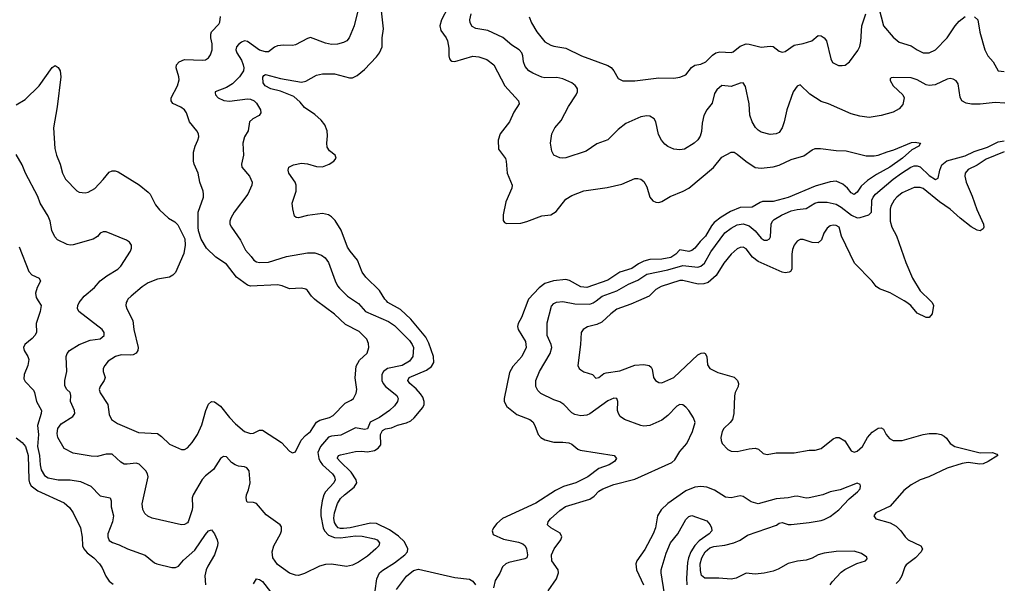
# Model space of a CAD drawing. Header units: inches. Extents: x 1694797 to 1849917, y 907313 to 1017959.
# Tile 230 of 256: x 1782953 to 1789510, y 938121 to 941870. Entities that reach past the tile are written whole.
import ezdxf

# ---------------------------------------------------------------- set-up
doc = ezdxf.new("R2010")
doc.units = ezdxf.units.IN
doc.header["$MEASUREMENT"] = 0
doc.layers.add('B7983', color=7, linetype='Continuous')
doc.layers.add('B7984', color=7, linetype='Continuous')

msp = doc.modelspace()

# ---------------------------------------------------------------- linework, layer by layer
at = {"layer": 'B7983', "color": 5}
for points, elevation in [([(1783077.5, 940000), (1783096.5, 939970), (1783090.3, 939930), (1783063.1, 939850), (1783066, 939790), (1783054.9, 939770), (1783035.8, 939750), (1782988.2, 939710), (1782978.4, 939690), (1782983.1, 939670), (1783007.6, 939630), (1783013.4, 939610), (1783007.3, 939570), (1782982.8, 939510), (1782981.6, 939481.6), (1782990, 939463.1), (1783045.3, 939405.3), (1783052.8, 939390), (1783065.5, 939330), (1783097.8, 939270), (1783096.3, 939250), (1783071.5, 939170), (1783079.5, 939110), (1783072.8, 939030), (1783085, 938970), (1783088.8, 938908.8), (1783095.7, 938875.7), (1783118.3, 938838.4), (1783143.2, 938823.2), (1783210, 938808.7), (1783290, 938809.3), (1783358.6, 938798.6), (1783426.2, 938766.2), (1783490, 938703), (1783554.8, 938690), (1783563, 938670), (1783562.8, 938630), (1783577.1, 938570), (1783571.7, 938530), (1783540.7, 938450), (1783539.6, 938430), (1783550, 938405.3), (1783571.2, 938391.2), (1783616.6, 938376.6), (1783670.2, 938350.2), (1783790, 938307.9), (1783850, 938257.6), (1783866.8, 938250), (1783966.2, 938226.2), (1783990, 938224.9), (1784010, 938235.2), (1784044.6, 938275.4), (1784119.6, 938340.4), (1784190, 938446), (1784210, 938470.6), (1784230, 938477.3), (1784250, 938450.8), (1784267.8, 938410), (1784272.6, 938390), (1784270.9, 938370), (1784250.1, 938310), (1784205.8, 938234.3), (1784196.1, 938210), (1784187.1, 938170), (1784191.3, 938111.3)], 740), ([(1785183.5, 940000), (1785210, 939983.1), (1785257.2, 939930), (1785410, 939862.5), (1785450, 939835), (1785550, 939737), (1785567.9, 939710), (1785574.9, 939690), (1785570.5, 939630), (1785550, 939597.6), (1785499.6, 939570), (1785403.5, 939550), (1785375.2, 939530), (1785363.9, 939510), (1785364.2, 939470), (1785374.1, 939450), (1785390.4, 939430.3), (1785465.3, 939370), (1785470, 939359.5), (1785473.2, 939350), (1785468.7, 939330), (1785450, 939300.9), (1785415.1, 939270), (1785350, 939223.5), (1785288, 939192), (1785270, 939149.1), (1785250, 939144.3), (1785190, 939155.8), (1785092.8, 939107.2), (1785030, 939099.8), (1785010, 939093.4), (1784956.8, 939030), (1784939.6, 938990), (1784945.3, 938950), (1784955.3, 938930), (1784970.6, 938910), (1785036.5, 938850), (1785049, 938830), (1785054, 938810), (1785044.8, 938790), (1784990, 938729.3), (1784979.4, 938710), (1784968.4, 938670), (1784959.2, 938610), (1784959.7, 938570), (1784973.5, 938490), (1784982.9, 938470), (1785010, 938441.6), (1785050, 938425.1), (1785090, 938423.7), (1785190, 938436.1), (1785235, 938435), (1785317.1, 938417.2), (1785333.6, 938410), (1785349.7, 938390), (1785344, 938370), (1785324.4, 938350), (1785270, 938301.8), (1785210, 938261.2), (1785170, 938240.7), (1785130, 938233.4), (1785030, 938248.1), (1784990, 938245.6), (1784950, 938233.8), (1784850, 938184.9), (1784810, 938172.6), (1784790, 938173.8), (1784750, 938189.1), (1784670, 938245.8), (1784639.2, 938290), (1784634.3, 938330), (1784646.4, 938370), (1784689.1, 938450), (1784696, 938470), (1784696.3, 938496.3), (1784688.4, 938510), (1784595.2, 938575.2), (1784530, 938650.6), (1784510, 938659.1), (1784470, 938661), (1784465.5, 938665.5), (1784460.5, 938690), (1784463.1, 938710), (1784476.5, 938743.5), (1784487.4, 938790), (1784481, 938870), (1784466, 938890), (1784450, 938896), (1784410, 938899.4), (1784387.8, 938907.8), (1784364.8, 938924.8), (1784330, 938961.3), (1784310, 938964.4), (1784290, 938950.4), (1784242.9, 938877.1), (1784190, 938835.2), (1784169.4, 938810.6), (1784108.2, 938710), (1784102.4, 938690), (1784104.9, 938630), (1784101.3, 938610), (1784075.4, 938530), (1784070, 938522.4), (1784050, 938512.2), (1784030, 938510.4), (1783834.7, 938554.7), (1783806.9, 938566.9), (1783785.8, 938585.8), (1783772.8, 938612.7), (1783769.1, 938650), (1783808.4, 938830), (1783803.9, 938850), (1783792.6, 938870), (1783750, 938913.1), (1783730, 938920.8), (1783670, 938912.3), (1783650, 938913.6), (1783626.2, 938926.2), (1783570, 938979.5), (1783530, 938980.2), (1783470, 938963.6), (1783430, 938965.8), (1783310, 938985.8), (1783250, 939017.8), (1783207.1, 939090), (1783203.1, 939116.9), (1783208.2, 939150), (1783230, 939181.1), (1783307, 939230), (1783320.3, 939250), (1783318.6, 939270), (1783290.8, 939330), (1783294.4, 939370), (1783290.2, 939390), (1783266.3, 939410), (1783253.7, 939433.7), (1783254, 939470), (1783266.7, 939530), (1783262.6, 939630), (1783268.9, 939650), (1783285.7, 939670), (1783350, 939709.8), (1783422.4, 939737.6), (1783490, 939747.4), (1783515.8, 939770), (1783515.6, 939790), (1783502.8, 939810), (1783347, 939930), (1783338.7, 939950), (1783340.3, 939970), (1783348.8, 939990), (1783357.4, 940000)], 760), ([(1783668.9, 940000), (1783663.1, 939990), (1783660.3, 939970), (1783666.8, 939946.8), (1783707.6, 939870), (1783713.6, 939810), (1783742, 939690), (1783740.9, 939670), (1783729.2, 939650.8), (1783710, 939641.8), (1783690, 939638), (1783630, 939641.5), (1783592.4, 939630), (1783542.5, 939597.5), (1783519.5, 939570), (1783510.3, 939550), (1783508.5, 939530), (1783522.4, 939490), (1783515.2, 939470), (1783488.6, 939430), (1783483.2, 939410), (1783490, 939387.7), (1783540.3, 939310), (1783550, 939244.7), (1783563.8, 939210), (1783604.6, 939184.6), (1783745.1, 939125.1), (1783870, 939116.5), (1783897.7, 939097.7), (1783950, 939047.4), (1784030, 939010.4), (1784050, 939010.4), (1784070, 939022.4), (1784102.7, 939057.3), (1784136.8, 939110), (1784165.5, 939174.5), (1784192, 939270), (1784210, 939313), (1784230, 939330.4), (1784250, 939328.4), (1784290, 939299.5), (1784350, 939222.7), (1784390, 939181.1), (1784450, 939130.4), (1784490, 939116.5), (1784510, 939119.5), (1784550, 939140.3), (1784570, 939138.9), (1784697.6, 939057.6), (1784750, 938999.3), (1784770, 938987.7), (1784790, 938996.3), (1784827.1, 939072.8), (1784855.9, 939104.1), (1784890, 939130.2), (1784930, 939193.4), (1784953.1, 939206.9), (1785016.6, 939223.4), (1785041.9, 939238.1), (1785121.3, 939318.7), (1785161.7, 939338.3), (1785176.2, 939350), (1785193.2, 939386.8), (1785198, 939410), (1785187.6, 939487.6), (1785194.3, 939565.7), (1785215.7, 939604.3), (1785267.3, 939652.7), (1785278.2, 939690), (1785276.6, 939716.6), (1785264, 939744), (1785214.9, 939794.9), (1785122, 939842), (1785050.3, 939910.3), (1784929.9, 940000)], 780), ([(1785321.4, 938070), (1785331.2, 938150), (1785349.5, 938190.5), (1785370.9, 938209.1), (1785450, 938256.3), (1785518.7, 938310), (1785535.8, 938330), (1785537, 938350), (1785515.6, 938395.6), (1785474.9, 938434.9), (1785415.5, 938475.5), (1785330, 938518.7), (1785290, 938521.5), (1785153, 938490), (1785110, 938484.4), (1785090, 938484.3), (1785073.5, 938490), (1785062.1, 938502.1), (1785050, 938525.1), (1785046.2, 938553.8), (1785050, 938590.5), (1785068.7, 938651.3), (1785090, 938684.2), (1785115.4, 938710), (1785180.4, 938759.6), (1785198, 938790), (1785193.5, 938810), (1785160.8, 938860.8), (1785086.6, 938930), (1785069.1, 938950), (1785070, 938954.8), (1785076.9, 938970), (1785090, 938975.8), (1785190, 938998.5), (1785230, 939000.9), (1785270, 938995.3), (1785316.3, 939003.7), (1785341.2, 939018.8), (1785358.1, 939041.9), (1785357, 939110), (1785370, 939136.6), (1785390, 939148), (1785430, 939155.9), (1785470, 939173.6), (1785530, 939188.7), (1785557.9, 939202.1), (1785579.2, 939220.8), (1785637.1, 939290), (1785646.6, 939310), (1785647.5, 939330), (1785638.2, 939358.2), (1785621.6, 939381.6), (1785593.9, 939413.9), (1785550.8, 939450), (1785537.7, 939470), (1785546, 939490), (1785662, 939538), (1785696.4, 939563.6), (1785711.6, 939590), (1785709.9, 939630), (1785678.3, 939718.3), (1785657.4, 939757.4), (1785558.1, 939878.1), (1785490, 939941.8), (1785404.5, 939990), (1785395.2, 940000)], 740), ([(1786336.8, 940000), (1786295.9, 939890), (1786273.8, 939850), (1786269.1, 939830), (1786272.4, 939810), (1786322.6, 939730), (1786326, 939690), (1786296.9, 939630), (1786238, 939562), (1786216.1, 939523.9), (1786178.4, 939350), (1786179.1, 939330), (1786197.7, 939297.7), (1786263.2, 939243.2), (1786350, 939210.2), (1786370, 939194.9), (1786384, 939170), (1786406.3, 939110), (1786423.1, 939090), (1786450, 939074.3), (1786510, 939060.7), (1786570, 939060.7), (1786610, 939054.9), (1786630, 939046.7), (1786670, 939013.4), (1786685.7, 939005.7), (1786911.5, 938971.5), (1786926.8, 938950), (1786913.4, 938930), (1786879.1, 938910), (1786810, 938885.2), (1786736.9, 938830), (1786656.5, 938790), (1786575, 938765), (1786521.4, 938738.6), (1786390, 938654.1), (1786167.3, 938552.7), (1786130, 938518.7), (1786107.8, 938490), (1786100.2, 938470), (1786105.5, 938445.5), (1786174.6, 938414.6), (1786275, 938395), (1786304.2, 938384.2), (1786319.3, 938370), (1786329.3, 938350), (1786335.1, 938310), (1786330.1, 938289.9), (1786317.5, 938282.5), (1786210, 938258.5), (1786190, 938249.8), (1786169.1, 938230.9), (1786150, 938187.6), (1786120, 938140), (1786108.6, 938090)], 740), ([(1786473, 938070), (1786527.2, 938150), (1786541.7, 938190), (1786539.5, 938210), (1786496, 938270), (1786494.4, 938310), (1786513, 938350), (1786556.9, 938410), (1786564.4, 938430), (1786553.4, 938453.4), (1786490.7, 938490), (1786467.3, 938510), (1786473, 938530), (1786488.5, 938550), (1786550, 938604.8), (1786588.8, 938631.2), (1786750, 938681), (1786778.6, 938701.4), (1786810, 938734), (1786837.1, 938750), (1786910, 938777.7), (1787050, 938813.3), (1787295.5, 938924.5), (1787316.8, 938943.2), (1787350, 938997.6), (1787394.9, 939050), (1787432.6, 939130), (1787450.3, 939190), (1787440.5, 939220.5), (1787410, 939270.5), (1787390, 939293), (1787368.4, 939308.4), (1787350, 939310.4), (1787330, 939300.3), (1787270, 939237.3), (1787230, 939206.5), (1787150, 939170.3), (1787110, 939167.2), (1787089.6, 939170.4), (1786980.7, 939210), (1786952.2, 939230), (1786940.3, 939250), (1786934.9, 939270), (1786935.6, 939330), (1786930, 939350.3), (1786910, 939352.4), (1786870, 939335), (1786750, 939247.9), (1786730, 939239), (1786690, 939234.6), (1786650, 939244.6), (1786630, 939254.9), (1786576.5, 939310), (1786550, 939327.7), (1786510, 939341.8), (1786424, 939384), (1786403.5, 939403.5), (1786389.3, 939429.3), (1786390.2, 939470), (1786414.4, 939530), (1786486.5, 939650), (1786497.5, 939690), (1786492.9, 939710), (1786465.4, 939770), (1786466.5, 939853.5), (1786495, 939965), (1786510, 939981.7), (1786528.7, 939991.3), (1786570, 939995), (1786650, 939979.2), (1786750, 939978.6), (1786773.2, 939986.8), (1786791.3, 940000)], 760), ([(1787075.1, 940000), (1787022.6, 939977.3), (1786930, 939943.5), (1786890, 939913.8), (1786830, 939857.4), (1786796.8, 939843.2), (1786733.5, 939826.5), (1786705.5, 939810), (1786692.7, 939790), (1786688.8, 939708.8), (1786670.4, 939570), (1786679.1, 939550), (1786690, 939540.5), (1786710, 939528.5), (1786766.8, 939510), (1786790, 939485.5), (1786810, 939490.6), (1786843.3, 939516.7), (1786858.2, 939521.8), (1786950, 939534.5), (1787050, 939570.9), (1787110, 939577.1), (1787144, 939570), (1787158.4, 939558.4), (1787165.4, 939545.4), (1787174.9, 939490), (1787188, 939470), (1787210, 939456.3), (1787230, 939455.5), (1787310, 939490.3), (1787470, 939640.2), (1787491.8, 939651.8), (1787510, 939654.9), (1787518, 939650), (1787528.7, 939630), (1787534.2, 939574.2), (1787549.5, 939549.5), (1787602.4, 939522.4), (1787710, 939491.5), (1787734, 939470), (1787740.3, 939450), (1787737, 939430), (1787717, 939390), (1787712.7, 939367.3), (1787707.8, 939250), (1787699, 939210), (1787685.3, 939190), (1787642.3, 939150), (1787631.5, 939130), (1787623.1, 939090), (1787623.7, 939070), (1787630.4, 939050), (1787668.4, 939010), (1787690, 938999.1), (1787730, 938998.2), (1787810, 939015.9), (1787850, 939019.5), (1787872.9, 939012.9), (1787904.9, 938984.9), (1787930, 938978.7), (1787990, 938988), (1788110, 938989), (1788210, 939006.7), (1788250, 939006.7), (1788290, 939017.6), (1788370, 939081.3), (1788390, 939090.4), (1788410, 939090.4), (1788448.9, 939068.9), (1788490, 939002), (1788510, 938992.7), (1788530, 938999.5), (1788565.1, 939030), (1788598.3, 939090), (1788630, 939127.2), (1788670, 939153.7), (1788690, 939154.9), (1788705.1, 939145.1), (1788723.7, 939110), (1788744.5, 939084.5), (1788770, 939070.3), (1788830, 939071.1), (1788970.2, 939110.2), (1789010, 939116.9), (1789057.7, 939117.7), (1789090, 939110.4), (1789110, 939100.5), (1789126, 939086), (1789148.5, 939050), (1789180.7, 939030), (1789350, 938989), (1789432, 938990), (1789459.9, 938979.9), (1789466.8, 938970), (1789402.4, 938930), (1789370, 938915.8), (1789347.3, 938912.7), (1789270, 938924.1), (1789230, 938918.8), (1789130, 938885.8), (1789008.2, 938830), (1788950, 938809), (1788890, 938775.7), (1788841.2, 938738.8), (1788750, 938633.5), (1788654, 938590), (1788642, 938570), (1788654.8, 938550), (1788750, 938524), (1788790, 938500.9), (1788821.8, 938470), (1788850, 938428.8), (1788869.4, 938409.4), (1788954, 938370), (1788966, 938350), (1788955.3, 938330), (1788919.5, 938290), (1788856.3, 938243.7), (1788847.2, 938230), (1788828.5, 938170), (1788810, 938139.8), (1788790, 938120.2)], 780), ([(1789018.7, 940000), (1789028.9, 939990), (1789039.2, 939970), (1789030, 939914), (1789010, 939889.6), (1788990, 939889.7), (1788930, 939918.2), (1788887.5, 939970), (1788860.2, 939990), (1788842.8, 940000)], 780), ([(1782929.2, 939089.2), (1782970, 939057.8), (1782991.2, 939030), (1783010.9, 938970), (1783014.2, 938810), (1783018.2, 938790), (1783029, 938769), (1783075.2, 938735.2), (1783250, 938656.5), (1783284.8, 938624.8), (1783310.2, 938590), (1783358, 938490), (1783368.4, 938428.4), (1783372, 938370), (1783379.8, 938350), (1783403.3, 938323.3), (1783448, 938290), (1783484, 938250), (1783503.5, 938223.5), (1783527.6, 938167.6), (1783550, 938134.9), (1783575.6, 938115.6)], 720), ([(1788351.2, 938110), (1788363.8, 938130), (1788424.6, 938195.4), (1788446.9, 938213.1), (1788526.9, 938253.1), (1788585.5, 938270), (1788595.8, 938284.2), (1788593.7, 938293.6), (1788558.5, 938318.5), (1788510, 938334), (1788390, 938333.3), (1788310, 938321.3), (1788270, 938310.1), (1788230, 938288.9), (1788190, 938275.3), (1788132.3, 938267.7), (1788070, 938252.9), (1788005, 938215), (1787970, 938202), (1787910, 938187.5), (1787850, 938181.8), (1787790, 938187.7), (1787725, 938155.1), (1787690, 938147.3), (1787610, 938154), (1787515.3, 938155.3), (1787492.8, 938172.8), (1787486.8, 938206.8), (1787485.4, 938250), (1787494.7, 938290), (1787517.6, 938330), (1787550, 938356.7), (1787574.7, 938365.3), (1787650, 938374.5), (1787709.9, 938389.9), (1787751.3, 938408.7), (1787799.8, 938440.2), (1787992.2, 938507.8), (1788010, 938519.7), (1788030, 938525.4), (1788070, 938512.8), (1788090, 938512.5), (1788210, 938525.3), (1788290, 938537.7), (1788310, 938545.2), (1788350, 938565.5), (1788408.9, 938610), (1788477.8, 938682.2), (1788532.7, 938730), (1788550.3, 938750), (1788553.1, 938770), (1788550, 938778.8), (1788530, 938786), (1788417.3, 938742.7), (1788350, 938730.3), (1788301.2, 938710), (1788210.8, 938689.2), (1788190, 938688.1), (1788130, 938699.7), (1788110, 938698.5), (1788070, 938688.8), (1787990, 938682.6), (1787870, 938650.2), (1787823.2, 938663.2), (1787770, 938698), (1787750, 938701.6), (1787690, 938688.9), (1787653.7, 938693.7), (1787580, 938740), (1787530, 938760.9), (1787490, 938765.5), (1787450, 938759.6), (1787390, 938735.5), (1787269.2, 938650.8), (1787224.2, 938610), (1787201.5, 938570), (1787187.2, 938490), (1787170.8, 938450), (1787115.1, 938344.9), (1787061.8, 938270), (1787055.5, 938250), (1787060.7, 938210), (1787107.1, 938110)], 760), ([(1787247.7, 938050), (1787223.9, 938190), (1787224.3, 938210), (1787258.6, 938321.4), (1787287.7, 938390), (1787336.3, 938450), (1787390, 938544.2), (1787410, 938564.7), (1787430, 938572), (1787530, 938535.9), (1787551.4, 938510), (1787560.8, 938490), (1787562.7, 938470), (1787545, 938450), (1787477, 938403), (1787448.7, 938371.2), (1787422.8, 938330), (1787407, 938290), (1787401, 938259), (1787394.5, 938154.5), (1787396.7, 938110)], 740), ([(1785461.5, 938078.5), (1785530, 938168.5), (1785575.2, 938204.8), (1785610, 938215.1), (1785850, 938158.8), (1785948.4, 938148.5), (1785970, 938135.7), (1785988.2, 938110)], 720), ([(1784510, 938117.1), (1784530, 938150.4), (1784550, 938146.4), (1784570, 938132.4), (1784623.7, 938063.7)], 740)]:
    msp.add_lwpolyline(points, dxfattribs=dict(at, elevation=elevation))
at = {"layer": 'B7984', "color": 5}
for points, elevation in [([(1785214.7, 941965.3), (1785180.4, 941830), (1785147.6, 941750), (1785130.9, 941729.1), (1785110, 941718.7), (1785070, 941707.9), (1785030, 941706.3), (1784990, 941714.6), (1784890, 941751.6), (1784870, 941746.3), (1784790, 941702.3), (1784770, 941698.3), (1784710, 941702), (1784670, 941696), (1784650, 941686.7), (1784610, 941657), (1784590, 941656), (1784550, 941667.5), (1784470, 941724.4), (1784450, 941729.1), (1784430, 941720.8), (1784410, 941704.6), (1784398, 941690), (1784393.6, 941670), (1784399, 941650), (1784430, 941600.4), (1784442.6, 941570), (1784447, 941550), (1784444, 941530), (1784416, 941490), (1784370, 941444.2), (1784330, 941419.8), (1784255.6, 941390), (1784255.3, 941384.7), (1784256.8, 941370), (1784275, 941350), (1784311.9, 941331.9), (1784350, 941328.6), (1784470, 941344.5), (1784490, 941342.3), (1784514, 941330), (1784530, 941314), (1784556, 941270), (1784559, 941250), (1784547, 941233), (1784506, 941210), (1784484.5, 941190), (1784474.7, 941130), (1784449.8, 941090.2), (1784439.7, 941050), (1784444.4, 940970), (1784429.7, 940910), (1784433.3, 940890), (1784483.6, 940830), (1784500.7, 940790), (1784499.5, 940770), (1784473.6, 940710), (1784381.4, 940590), (1784358.9, 940550), (1784353, 940530), (1784353.6, 940510), (1784363.6, 940490), (1784423.2, 940403.2), (1784456.7, 940336.6), (1784495.4, 940295.4), (1784512.6, 940270), (1784530, 940258.9), (1784550, 940254), (1784610, 940258.1), (1784730, 940295.8), (1784870, 940319.2), (1784919.5, 940319.5), (1784963.9, 940303.9), (1784987, 940287), (1785010, 940254.5), (1785053.8, 940133.8), (1785070, 940099.6), (1785083.3, 940083.3), (1785136.4, 940030), (1785183.5, 940000)], 760), ([(1785395.2, 940000), (1785385.8, 940010), (1785348.3, 940068.3), (1785258.3, 940158.3), (1785232.9, 940190), (1785202, 940270), (1785153.5, 940330), (1785137.1, 940357.1), (1785093.6, 940470), (1785053.4, 940533.4), (1785030, 940558.3), (1785010, 940572.4), (1784970, 940581.5), (1784870, 940567.7), (1784810, 940552), (1784794.8, 940554.8), (1784784.2, 940564.2), (1784771.8, 940611.8), (1784767.6, 940650), (1784793.6, 940730), (1784795, 940770), (1784786.9, 940790), (1784746, 940850), (1784742, 940870), (1784745.2, 940890), (1784776.1, 940903.9), (1784830, 940915), (1784870, 940912), (1784930, 940894.4), (1784970, 940892.6), (1785014.5, 940910), (1785046, 940930), (1785060.9, 940950), (1785053.2, 940970), (1785017, 940997), (1785001.6, 941021.6), (1784998, 941050), (1785002.4, 941097.6), (1784999.8, 941130), (1784984.4, 941170), (1784961.6, 941201.6), (1784919.1, 941239.1), (1784850, 941286.7), (1784821.1, 941321.1), (1784779.2, 941359.2), (1784690, 941395.2), (1784626.2, 941410), (1784588.2, 941430), (1784574.4, 941450), (1784572.9, 941487.1), (1784580, 941500), (1784590, 941506), (1784690, 941478.6), (1784830, 941455.2), (1784859.1, 941460.9), (1784930, 941501.1), (1784970, 941510.2), (1785050, 941509.2), (1785150, 941483.1), (1785170, 941483.7), (1785201, 941499), (1785250, 941538.9), (1785330, 941624.4), (1785349.3, 941650.7), (1785366.2, 941690), (1785367.7, 941750), (1785375.8, 941810), (1785363.2, 941930)], 740), ([(1785805.4, 941950), (1785761.4, 941870), (1785751, 941830), (1785758, 941798), (1785792.8, 941750), (1785802.2, 941730), (1785810, 941682), (1785810.2, 941630), (1785814.9, 941610), (1785821.7, 941601.7), (1785830, 941594.9), (1785851.3, 941591.3), (1785970, 941628.4), (1786010, 941624.2), (1786065, 941605), (1786111, 941571), (1786183.2, 941430), (1786275.8, 941330), (1786280.3, 941310), (1786243.7, 941256.3), (1786215.3, 941190), (1786152.8, 941110), (1786138.6, 941070), (1786141.3, 941010), (1786187.9, 940947.9), (1786193.1, 940930), (1786199, 940850), (1786232.6, 940770), (1786230.2, 940750), (1786190, 940659.3), (1786172.9, 940572.9), (1786173.4, 940533.4), (1786181.8, 940521.8), (1786194.9, 940514.9), (1786290, 940516.9), (1786330, 940526.8), (1786430, 940566.2), (1786490, 940572.3), (1786526.7, 940593.3), (1786590, 940675.8), (1786630, 940701.3), (1786710, 940731.6), (1786864.9, 940755.1), (1786963.2, 940776.8), (1787050, 940813.4), (1787070, 940814.9), (1787090, 940810.3), (1787110, 940794), (1787130, 940759.1), (1787149.5, 940689.5), (1787170, 940664.6), (1787190, 940655.6), (1787210, 940654), (1787230, 940660.2), (1787285, 940695), (1787370.4, 940729.6), (1787409.4, 940750.6), (1787573.4, 940886.6), (1787630, 940956.9), (1787690, 940988.4), (1787710, 940988.2), (1787730, 940975.8), (1787788.6, 940928.6), (1787850, 940888), (1787890, 940882.8), (1787970, 940891), (1788010, 940901.7), (1788090, 940940.7), (1788174.5, 940965.5), (1788230, 941003.8), (1788250, 941012.4), (1788285.6, 941014.4), (1788390, 941000.7), (1788457.2, 940997.2), (1788590, 940964.4), (1788644.2, 940964.2), (1788670, 940968.9), (1788730, 940992.4), (1788775.3, 941004.7), (1788892.4, 941052.4), (1788916.7, 941056.7), (1788952, 941050), (1788941, 941030), (1788895.1, 941004.9), (1788831.7, 940950), (1788748.5, 940890), (1788658.9, 940841.1), (1788599.5, 940800.5), (1788556.8, 940763.2), (1788530, 940724), (1788510, 940708.2), (1788490, 940717.6), (1788466.6, 940750), (1788435.4, 940775.4), (1788390, 940795.7), (1788350, 940791.6), (1788250, 940763.9), (1788070, 940686.5), (1787970, 940660.2), (1787900.1, 940659.9), (1787884.8, 940655.2), (1787830, 940622.8), (1787750, 940619.9), (1787686.4, 940593.6), (1787623.6, 940556.4), (1787578.4, 940521.6), (1787560.6, 940499.4), (1787519.8, 940430), (1787484.9, 940395.1), (1787450, 940350.8), (1787430, 940334.8), (1787409.3, 940329.3), (1787350, 940338.9), (1787322.2, 940310), (1787290, 940288.7), (1787230, 940276.7), (1787150, 940275.6), (1787110, 940264), (1787073, 940247), (1787030, 940215.9), (1786949.6, 940190.4), (1786870, 940136.9), (1786730, 940088.3), (1786690, 940093.9), (1786615.3, 940135.3), (1786590, 940142.8), (1786507.4, 940132.6), (1786450, 940115.2), (1786413, 940087), (1786340.5, 940010), (1786336.8, 940000)], 740), ([(1789514.3, 941314.3), (1789450, 941319.7), (1789350, 941309.3), (1789291.6, 941308.4), (1789254.9, 941314.9), (1789227.6, 941330), (1789215, 941355), (1789203.7, 941443.7), (1789190, 941463.1), (1789170, 941475.3), (1789150, 941479.5), (1789130, 941475.3), (1789050, 941437.6), (1789010, 941432.4), (1788990, 941437.6), (1788930, 941469.3), (1788890, 941484.5), (1788770, 941485.3), (1788757, 941483), (1788750, 941476), (1788750, 941466.6), (1788769.8, 941430), (1788833.5, 941370), (1788844, 941350), (1788833.1, 941306.9), (1788810, 941278.4), (1788770, 941256), (1788690, 941232.4), (1788610, 941219.1), (1788547.9, 941227.9), (1788490, 941243.1), (1788338.8, 941310), (1788290, 941326), (1788214.1, 941374.1), (1788150, 941437.3), (1788130, 941428), (1788104, 941390), (1788060.9, 941270), (1788045.1, 941190), (1788029.8, 941150), (1788010, 941120.9), (1787990, 941110.3), (1787950, 941106.3), (1787890, 941122), (1787870, 941134.4), (1787852.5, 941152.5), (1787830.2, 941190.2), (1787816, 941236), (1787810.1, 941310.1), (1787785.7, 941425.7), (1787770, 941450.3), (1787750, 941447.6), (1787690, 941426.7), (1787630, 941431.8), (1787595.7, 941404.3), (1787581, 941379), (1787565.5, 941314.5), (1787528.2, 941270), (1787510, 941234), (1787499, 941181), (1787494.2, 941125.8), (1787485.4, 941094.6), (1787468.5, 941071.5), (1787444.5, 941050), (1787381.2, 941010), (1787350, 941004.2), (1787310, 941008.5), (1787270, 941026.7), (1787250, 941042.4), (1787226.7, 941070), (1787207.2, 941107.2), (1787190.3, 941190), (1787178.4, 941210), (1787150, 941228.5), (1787130, 941230.2), (1787090, 941224), (1786990, 941178.9), (1786939.1, 941140.9), (1786870, 941070.5), (1786796.1, 941043.9), (1786725.3, 940994.7), (1786590, 940952.2), (1786570, 940948.2), (1786550.4, 940950.4), (1786511, 940970), (1786496.7, 940996.7), (1786488.4, 941050), (1786497.1, 941110), (1786516.4, 941150), (1786559.6, 941200.4), (1786608, 941291.9), (1786658.5, 941370), (1786667.4, 941390), (1786667, 941410), (1786661.5, 941421.5), (1786653, 941433), (1786629.3, 941449.3), (1786570, 941476.5), (1786530, 941486.9), (1786450, 941484.7), (1786430, 941488.1), (1786370, 941513.6), (1786344.6, 941530), (1786319.8, 941559.8), (1786308.4, 941590), (1786304.1, 941630), (1786296.5, 941650), (1786279.1, 941670), (1786230, 941701.8), (1786170, 941751.1), (1786070, 941798.2), (1785990, 941812.7), (1785965.3, 941825.3), (1785952.8, 941850), (1785950.2, 941870), (1785958.8, 941910)], 760), ([(1786346.7, 941890), (1786361.7, 941850), (1786396, 941790), (1786450, 941723.1), (1786490, 941700.2), (1786510, 941694), (1786590, 941681.3), (1786693.4, 941630), (1786870, 941566.3), (1786892, 941552), (1786910.2, 941530.2), (1786939.5, 941479.5), (1786970, 941463.1), (1787050, 941464.6), (1787210, 941483.9), (1787310, 941480.9), (1787350, 941487.6), (1787390, 941504.2), (1787427.8, 941552.2), (1787450, 941567.7), (1787490, 941574.7), (1787523, 941590), (1787566, 941634), (1787590, 941650.2), (1787615.6, 941655.6), (1787690, 941651.3), (1787704.5, 941655.5), (1787750, 941693.2), (1787790, 941709.4), (1787810, 941708.5), (1787890, 941688.4), (1787950, 941694.7), (1787970, 941691.1), (1788010, 941662), (1788030, 941653.4), (1788050, 941659.6), (1788110, 941701.8), (1788170, 941712), (1788229.3, 941730.7), (1788270, 941766.2), (1788290, 941762.6), (1788310, 941750.8), (1788325.3, 941730), (1788355.6, 941610), (1788365.7, 941585.7), (1788406.5, 941566.5), (1788430, 941565.7), (1788450, 941568.9), (1788478.7, 941590), (1788534.9, 941665.1), (1788548.1, 941691.9), (1788555.5, 941724.5), (1788561.7, 941830), (1788588.9, 941910)], 780), ([(1788674.4, 941950), (1788705, 941830), (1788770, 941753.1), (1788810, 941722), (1788890, 941695.6), (1788930, 941669), (1788970, 941650.2), (1789010, 941649.1), (1789051.1, 941670), (1789129.9, 941750.1), (1789182.7, 941830), (1789210, 941860.2), (1789250, 941891.1)], 780), ([(1784929.9, 940000), (1784916.4, 940010), (1784896.1, 940030), (1784870, 940069.6), (1784858.5, 940078.5), (1784830, 940084), (1784750, 940080.3), (1784700.8, 940100.8), (1784670, 940106.9), (1784490, 940098.4), (1784470, 940103.9), (1784397.5, 940157.5), (1784330, 940244.8), (1784260.5, 940290), (1784197.7, 940350), (1784162, 940410), (1784144.6, 940464.6), (1784141.2, 940490), (1784142.7, 940590), (1784176.4, 940690), (1784178.3, 940710), (1784175.4, 940730), (1784153.7, 940790), (1784141.7, 940850), (1784115.1, 940910), (1784111, 940930), (1784111.1, 940990), (1784122.6, 941030), (1784140.5, 941070), (1784146, 941090), (1784145.1, 941110), (1784134, 941130), (1784084.2, 941190), (1784064.2, 941250), (1784051.8, 941270), (1784027.5, 941287.5), (1783972.2, 941312.3), (1783962, 941330), (1783961.7, 941350), (1784003.8, 941430), (1784015.3, 941470), (1784014.2, 941490), (1783995.1, 941550), (1783997.4, 941570), (1784014.5, 941590), (1784050, 941604.6), (1784170, 941600.9), (1784190, 941604.2), (1784210, 941617.1), (1784223.5, 941636.5), (1784235.3, 941670), (1784235.8, 941710), (1784226, 941750), (1784225.8, 941774.2), (1784230.9, 941790), (1784279.8, 941840.2), (1784285.9, 941854.1), (1784290, 941890.7)], 780), ([(1789312.2, 941890), (1789332.8, 941870), (1789346.9, 941786.9), (1789380.2, 941670), (1789400.3, 941630), (1789434.9, 941590), (1789470, 941531), (1789510, 941526.7)], 780), ([(1782930, 941302.9), (1782990, 941339.2), (1783082, 941430), (1783170, 941552), (1783190, 941564.7), (1783210, 941551.3), (1783222.8, 941530), (1783227.7, 941490), (1783203.6, 941290), (1783177.6, 941150), (1783187.3, 941012.7), (1783197.4, 940970), (1783223.7, 940910), (1783237.6, 940850), (1783259.3, 940810), (1783332.8, 940732.8), (1783350, 940722.4), (1783390, 940717.6), (1783410, 940722.6), (1783453.2, 940746.8), (1783510, 940806.4), (1783550, 940857.1), (1783570, 940864.9), (1783590, 940864.9), (1783610, 940857.6), (1783750, 940772.4), (1783810, 940723.8), (1783821.3, 940710), (1783858.3, 940638.3), (1783884.4, 940604.4), (1783943.8, 940550), (1783985.4, 940525.4), (1784005.5, 940505.5), (1784053, 940413), (1784055.6, 940370), (1784045.4, 940314.6), (1783990, 940187.6), (1783972.4, 940170), (1783950, 940157.6), (1783870, 940143.1), (1783810, 940119.8), (1783770, 940092.4), (1783694.9, 940030), (1783674.6, 940010), (1783668.9, 940000)], 780), ([(1786791.3, 940000), (1786832.6, 940030), (1786930, 940067.2), (1787008.1, 940111.9), (1787070, 940136.4), (1787130, 940178.2), (1787270, 940206.9), (1787370, 940235.3), (1787470, 940224.9), (1787490.1, 940229.9), (1787513.1, 940250), (1787554.9, 940325.1), (1787648.6, 940451.4), (1787690, 940484.5), (1787730, 940504.9), (1787770, 940511.9), (1787810, 940498.6), (1787850, 940465.5), (1787890, 940418), (1787910, 940404.5), (1787930, 940403.2), (1787947, 940413), (1787953.9, 940426.1), (1787958.1, 940510), (1787966.3, 940530), (1787978, 940542), (1788026.7, 940570), (1788090, 940598.5), (1788130, 940608.6), (1788190, 940613.4), (1788248.9, 940650), (1788270, 940656.1), (1788330, 940656.9), (1788390, 940643.4), (1788424.2, 940624.2), (1788491.7, 940570), (1788530, 940552.7), (1788550, 940554.1), (1788608.5, 940571.5), (1788625.8, 940590), (1788628.2, 940670), (1788635.9, 940690), (1788651.7, 940710), (1788769.5, 940810), (1788824.2, 940850), (1788887.6, 940890), (1788910, 940897.3), (1788930, 940898), (1788950, 940892.4), (1789010, 940833.1), (1789052.8, 940807.2), (1789070, 940816), (1789079.5, 940870), (1789094.4, 940905.6), (1789128.1, 940931.9), (1789250, 940964.9), (1789310, 940993.4), (1789397.7, 941022.3), (1789470, 941058.2), (1789510, 941065.4)], 760), ([(1789510, 940990.5), (1789390, 940942.4), (1789330, 940903.4), (1789270, 940874.5), (1789248.9, 940850), (1789246.3, 940830), (1789255.9, 940790), (1789296.4, 940696.4), (1789327, 940607), (1789371.9, 940510), (1789373.8, 940490), (1789370, 940479.3), (1789350, 940464.7), (1789330, 940469.8), (1789290, 940493.3), (1789216.2, 940550), (1789148.5, 940610), (1789079.3, 940659.3), (1788970, 940748), (1788950, 940754.8), (1788910, 940753.7), (1788830, 940717.7), (1788794, 940690), (1788776.5, 940670), (1788754.8, 940630), (1788749.5, 940610), (1788748.8, 940530), (1788761.8, 940490), (1788792.1, 940432.1), (1788854.7, 940254.8), (1788899.6, 940150), (1788950, 940067.5), (1789018.7, 940000)], 780), ([(1783357.4, 940000), (1783383.1, 940030), (1783450.8, 940089.2), (1783490, 940133.5), (1783532.9, 940167.1), (1783606, 940210), (1783626.7, 940230), (1783690.3, 940330), (1783698.4, 940350), (1783697.1, 940370), (1783684, 940390), (1783663.9, 940403.9), (1783530, 940458), (1783510, 940458), (1783490, 940450.5), (1783470.9, 940429.1), (1783442.7, 940410), (1783310, 940371.6), (1783290, 940370.3), (1783270, 940375.3), (1783205.8, 940405.9), (1783186.3, 940426.3), (1783167.8, 940467.8), (1783156.5, 940530), (1783143.6, 940563.6), (1783089.4, 940649.4), (1783073.4, 940693.4), (1782991.4, 940850), (1782970, 940903.8), (1782930, 940973)], 760), ([(1788842.8, 940000), (1788750, 940053.4), (1788679.2, 940079.2), (1788656.4, 940096.4), (1788630.5, 940130.5), (1788513.4, 940250), (1788424.7, 940430), (1788411, 940490), (1788390, 940501.5), (1788370, 940503.1), (1788350, 940498.3), (1788330, 940484.5), (1788309.1, 940450.9), (1788293.1, 940406.9), (1788270, 940386.6), (1788230, 940387.3), (1788170, 940408.3), (1788150, 940408), (1788130, 940397.6), (1788110, 940369.6), (1788099.4, 940340.6), (1788094.3, 940310), (1788094.6, 940210), (1788085.5, 940194.5), (1788077.3, 940190), (1788050, 940187.1), (1788030, 940191.4), (1787870, 940262), (1787834.2, 940290), (1787790, 940346.6), (1787770, 940356.4), (1787750, 940354.8), (1787730, 940346.2), (1787690, 940310.9), (1787642, 940250), (1787591.6, 940168.4), (1787537.8, 940122.2), (1787510, 940112.6), (1787471.8, 940111.8), (1787370, 940135.3), (1787350, 940135.7), (1787224.7, 940095.3), (1787190, 940074.8), (1787144.6, 940030), (1787075.1, 940000)], 780), ([(1782950, 940359.1), (1783015.2, 940195.2), (1783033.7, 940173.7), (1783082, 940150), (1783093, 940130), (1783070, 940089.3), (1783057.8, 940050), (1783063, 940023), (1783077.5, 940000)], 740)]:
    msp.add_lwpolyline(points, dxfattribs=dict(at, elevation=elevation))

doc.saveas('drawing.dxf')
